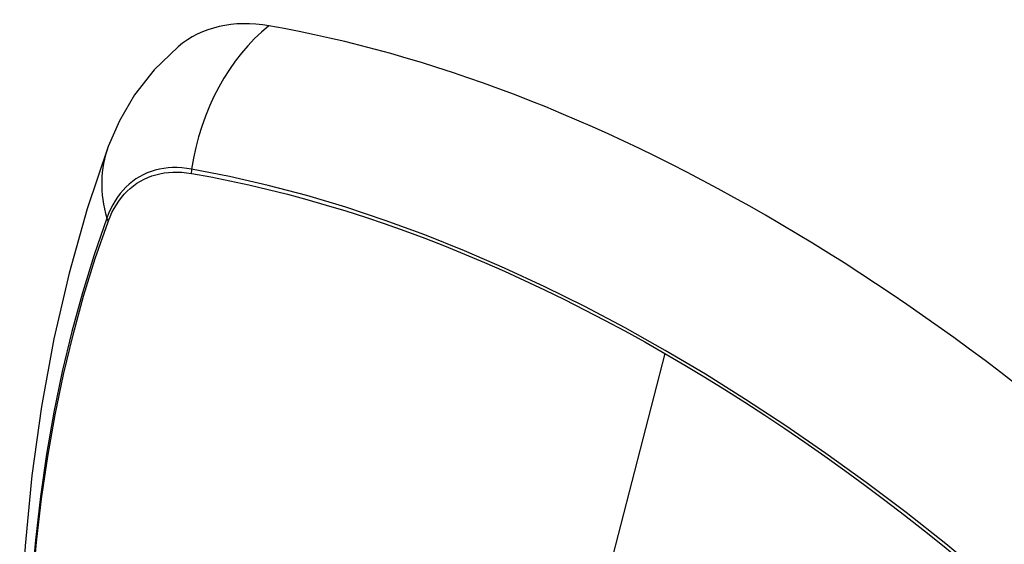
# Model space of a CAD drawing. Header units: inches. Extents: x 28 to 747, y 82 to 346.
# Tile 237 of 246: x 734.407 to 735.008, y 281.683 to 282.003. Entities that reach past the tile are written whole.
import ezdxf

# ---------------------------------------------------------------- set-up
doc = ezdxf.new("R2010")
doc.units = ezdxf.units.IN
doc.header["$MEASUREMENT"] = 0
doc.layers.add('Visible Edges(ANSI)', color=7, linetype='Continuous', lineweight=25)
doc.layers.add('Visible Tangent Edges(ANSI)', color=7, linetype='Continuous', lineweight=25)

msp = doc.modelspace()

# ---------------------------------------------------------------- linework, layer by layer
at = {"layer": 'Visible Edges(ANSI)', "flags": 128}
for points in [[(734.50341, 281.98679), (734.48879, 281.97272), (734.47685, 281.95742), (734.46759, 281.94163), (734.46077, 281.9259)], [(734.46077, 281.9259), (734.44793, 281.88785), (734.43687, 281.84866), (734.42757, 281.80843), (734.42001, 281.76721), (734.41417, 281.72507), (734.41002, 281.68207), (734.40755, 281.63828), (734.40673, 281.59375), (734.40754, 281.54855), (734.40997, 281.50274), (734.41399, 281.45639), (734.41959, 281.40956), (734.42674, 281.36231), (734.43542, 281.31471), (734.44561, 281.26683), (734.45728, 281.21874)]]:
    msp.add_lwpolyline(points, dxfattribs=at)
at = {"layer": 'Visible Edges(ANSI)'}
for centre, major_axis, start_param, end_param in [((734.6003, 281.83916), (-0.08858, 0.15343), 5.834048, 6.381985), ((734.86209, 280.82317), (-0.64961, 1.12515), 5.161526, 5.834048)]:
    msp.add_ellipse(centre, major_axis=major_axis, ratio=0.57735, start_param=start_param, end_param=end_param, dxfattribs=at)
at = {"layer": 'Visible Tangent Edges(ANSI)'}
for p, q in [((734.51154, 281.90949), (734.51187, 281.90944)), ((734.46069, 281.87988), (734.46081, 281.8802)), ((734.80064, 281.79959), (734.75274, 281.61392))]:
    msp.add_line(p, q, dxfattribs=at)
at = {"layer": 'Visible Tangent Edges(ANSI)', "flags": 128}
for points in [[(734.51169, 281.91206), (734.50873, 281.91252), (734.50582, 281.91283), (734.50295, 281.91299), (734.50013, 281.91299), (734.49736, 281.91284), (734.49466, 281.91253), (734.49202, 281.91206), (734.48944, 281.91145), (734.48694, 281.91068), (734.4845, 281.90976), (734.48215, 281.9087), (734.47987, 281.90748), (734.47768, 281.90612), (734.47558, 281.90461), (734.47356, 281.90296), (734.47164, 281.90117), (734.46982, 281.89924), (734.46809, 281.89718), (734.46646, 281.89499), (734.46494, 281.89267), (734.46352, 281.89022), (734.4622, 281.88765), (734.461, 281.88496), (734.45991, 281.88216)], [(735.02033, 281.6429), (734.99637, 281.6634), (734.97223, 281.68323), (734.94795, 281.70236), (734.92356, 281.72077), (734.89908, 281.73845), (734.87455, 281.75536), (734.84999, 281.7715), (734.82545, 281.78683), (734.80092, 281.80138), (734.7764, 281.81514), (734.75186, 281.82812), (734.72734, 281.8403), (734.70285, 281.85168), (734.67844, 281.86223), (734.65412, 281.87194), (734.62992, 281.88079), (734.60588, 281.88879), (734.58202, 281.89592), (734.55836, 281.90217), (734.53492, 281.90755), (734.51169, 281.91206)], [(734.46081, 281.8802), (734.4619, 281.88291), (734.46309, 281.88551), (734.46439, 281.888), (734.4658, 281.89037), (734.4673, 281.89262), (734.4689, 281.89475), (734.4706, 281.89675), (734.47239, 281.89862), (734.47427, 281.90036), (734.47624, 281.90197), (734.4783, 281.90344), (734.48045, 281.90477), (734.48267, 281.90595), (734.48497, 281.907), (734.48735, 281.90791), (734.4898, 281.90867), (734.49231, 281.90929), (734.49489, 281.90976), (734.49753, 281.91008), (734.50023, 281.91026), (734.50299, 281.91029), (734.50579, 281.91017), (734.50864, 281.9099), (734.51154, 281.90949)], [(734.51187, 281.90944), (734.52344, 281.90734), (734.53505, 281.90502), (734.54672, 281.90249), (734.55845, 281.89974), (734.57023, 281.89677), (734.58206, 281.89358), (734.59395, 281.89017), (734.60588, 281.88654), (734.61787, 281.8827), (734.62989, 281.87863), (734.64195, 281.87435), (734.65405, 281.86986), (734.66618, 281.86515), (734.67834, 281.86022), (734.69052, 281.85508), (734.70272, 281.84973), (734.71494, 281.84418), (734.72717, 281.83841), (734.73941, 281.83244), (734.75166, 281.82627), (734.76391, 281.8199), (734.77616, 281.81333), (734.7884, 281.80656), (734.80064, 281.79959)], [(734.45991, 281.88216), (734.45214, 281.85972), (734.44502, 281.83662), (734.43855, 281.81288), (734.43274, 281.78853), (734.42761, 281.76359), (734.42315, 281.7381), (734.41938, 281.71208), (734.41629, 281.68556), (734.4139, 281.65859), (734.41219, 281.6312), (734.41118, 281.60342), (734.41085, 281.57525), (734.41121, 281.5467), (734.41226, 281.51777), (734.41399, 281.48848), (734.4164, 281.45886), (734.41949, 281.42895), (734.42326, 281.39879), (734.4277, 281.36838), (734.43282, 281.33773), (734.4386, 281.30688), (734.44504, 281.27584)], [(734.4458, 281.27546), (734.43934, 281.30643), (734.43354, 281.33722), (734.4284, 281.36782), (734.42394, 281.39817), (734.42016, 281.42828), (734.41706, 281.45813), (734.41463, 281.48769), (734.41289, 281.51692), (734.41184, 281.54579), (734.41148, 281.57428), (734.41181, 281.60237), (734.41283, 281.63007), (734.41454, 281.65737), (734.41695, 281.68425), (734.42005, 281.71066), (734.42383, 281.73657), (734.42831, 281.76195), (734.43346, 281.78677), (734.43929, 281.81099), (734.44577, 281.8346), (734.45291, 281.85757), (734.46069, 281.87988)], [(734.80064, 281.79959), (734.81286, 281.79244), (734.82509, 281.78508), (734.83731, 281.77752), (734.84954, 281.76976), (734.86178, 281.76181), (734.87401, 281.75365), (734.88623, 281.7453), (734.89844, 281.73675), (734.91064, 281.72801), (734.92282, 281.71909), (734.93497, 281.70998), (734.9471, 281.70068), (734.9592, 281.69121), (734.97127, 281.68156), (734.9833, 281.67174), (734.99529, 281.66174), (735.00723, 281.65158), (735.01913, 281.64125)]]:
    msp.add_lwpolyline(points, dxfattribs=at)
at = {"layer": 'Visible Tangent Edges(ANSI)'}
for centre, major_axis, ratio, start_param, end_param in [((734.59779, 281.90032), (-0.02022, -0.11637), 0.735518, 3.83087, 4.73923), ((734.57166, 281.88523), (-0.11089, 0.04067), 0.735518, 0, 0.496286), ((734.51886, 281.91108), (-0.00176, -0.00968), 0.735414, 4.744852, 5.008559), ((734.46922, 281.88242), (0.00925, -0.00336), 0.732421, 3.635219, 3.898926)]:
    msp.add_ellipse(centre, major_axis=major_axis, ratio=ratio, start_param=start_param, end_param=end_param, dxfattribs=at)

doc.saveas('drawing.dxf')
